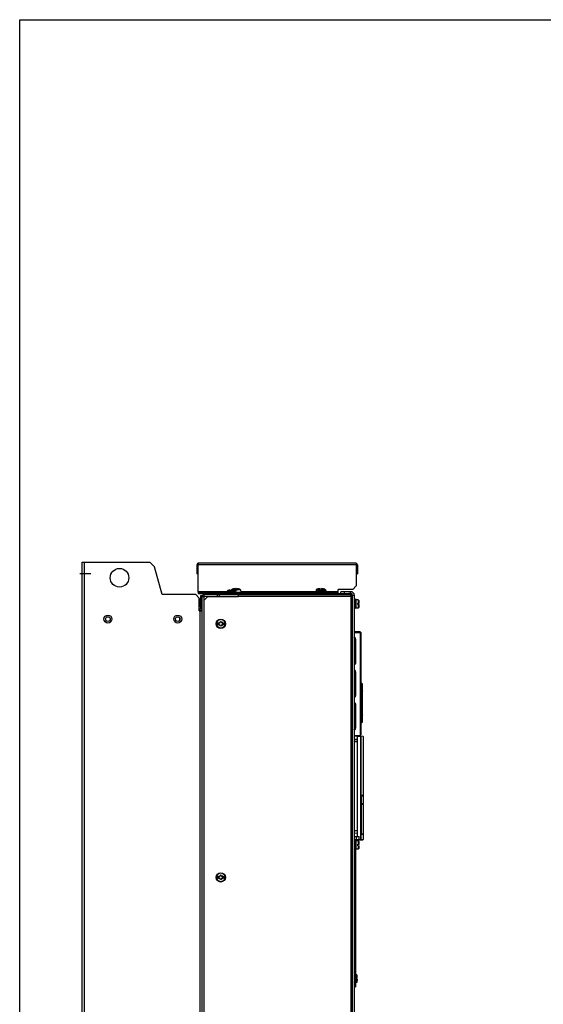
# Model space of a CAD drawing. Header units: millimetres. Extents: x 0 to 1800, y 0 to 1500.
# Tile 9 of 24: x 0 to 450, y 654 to 1500. Entities that reach past the tile are written whole.
import ezdxf

# ---------------------------------------------------------------- set-up
doc = ezdxf.new("R2010")
doc.units = ezdxf.units.MM
doc.header["$LTSCALE"] = 99
doc.linetypes.add('CENTER', pattern=[0.6, 0.375, -0.075, 0.075, -0.075])
doc.layers.get('0').update_dxf_attribs({"linetype": 'CONTINUOUS'})
for name, color, linetype in [('002_AXIS', 7, 'CONTINUOUS'), ('00_COMPONENTS', 7, 'CONTINUOUS'), ('03_AXES', 7, 'CONTINUOUS')]:
    doc.layers.add(name, color=color, linetype=linetype)

msp = doc.modelspace()

# ---------------------------------------------------------------- linework, layer by layer
at = {"color": 7, "linetype": 'CONTINUOUS'}
for p, q in [((0, 0), (0, 1500)), ((0, 1500), (1800, 1500)), ((153.31, 1031.57), (152.31, 1031.57)), ((289.21, 1031.57), (290.21, 1031.57)), ((153.31, 1023.87), (152.31, 1023.87)), ((289.21, 1023.87), (290.21, 1023.87)), ((153.31, 1007.87), (153.31, 1006.87)), ((156.31, 1007.87), (156.31, 1006.87)), ((179.81, 1009.65), (179.89, 1009.67)), ((179.82, 1009.65), (179.81, 1009.65)), ((179.81, 1009.65), (179.81, 1009.65)), ((179.89, 1009.67), (179.82, 1009.65)), ((180.03, 1009.71), (179.89, 1009.67)), ((180.11, 1009.73), (180.03, 1009.71)), ((180.8, 1009.81), (180.8, 1009.65)), ((181.21, 1008.87), (181.21, 1009.73)), ((182.41, 1008.87), (181.21, 1008.87)), ((181.99, 1010.09), (185.36, 1010.09)), ((182.41, 1009.73), (182.41, 1008.87)), ((182.83, 1009.81), (182.83, 1009.65)), ((183.81, 1009.65), (183.51, 1009.73)), ((183.66, 1010.78), (183.66, 1010.79)), ((183.81, 1009.65), (183.81, 1009.65)), ((183.81, 1009.65), (183.81, 1009.65)), ((183.81, 1009.65), (183.81, 1009.65)), ((185.36, 1009.52), (185.36, 1011.08)), ((186.46, 1009.52), (185.36, 1009.52)), ((186.46, 1011.08), (186.46, 1009.52)), ((189.84, 1010.09), (186.46, 1010.09)), ((188.16, 1010.79), (188.16, 1010.78)), ((254.89, 1010.09), (258.26, 1010.09)), ((256.56, 1010.78), (256.56, 1010.79)), ((257.81, 1009.65), (257.89, 1009.67)), ((257.82, 1009.65), (257.81, 1009.65)), ((257.81, 1009.65), (257.81, 1009.65)), ((257.89, 1009.67), (257.82, 1009.65)), ((258.03, 1009.71), (257.89, 1009.67)), ((258.11, 1009.73), (258.03, 1009.71)), ((258.26, 1009.77), (258.26, 1011.08)), ((258.8, 1009.81), (258.8, 1009.65)), ((259.21, 1008.87), (259.21, 1009.73)), ((259.36, 1009.52), (259.21, 1009.52)), ((260.41, 1008.87), (259.21, 1008.87)), ((259.36, 1011.08), (259.36, 1009.52)), ((262.74, 1010.09), (259.36, 1010.09)), ((260.41, 1009.73), (260.41, 1008.87)), ((260.83, 1009.81), (260.83, 1009.65)), ((261.06, 1010.79), (261.06, 1010.78)), ((261.81, 1009.65), (261.51, 1009.73)), ((261.81, 1009.65), (261.81, 1009.65)), ((261.81, 1009.65), (261.81, 1009.65)), ((261.81, 1009.65), (261.81, 1009.65)), ((270.81, 1006.87), (270.81, 1007.87)), ((273.81, 1006.87), (273.81, 1007.87)), ((276.11, 1006.87), (276.11, 1008.37)), ((279.11, 1006.87), (279.11, 1008.37)), ((153.31, 1006.87), (284.61, 1006.87)), ((176.81, 1005.87), (176.81, 1006.87)), ((179.81, 1005.87), (179.81, 1006.87)), ((280.01, 1006.87), (280.01, 1005.87)), ((283.01, 1006.87), (283.01, 1005.87)), ((286.11, 510.87), (286.11, 1005.37)), ((288.21, 1001.87), (287.61, 1001.87)), ((288.21, 993.87), (288.21, 1001.87)), ((289.21, 1001.62), (288.21, 1001.62)), ((289.21, 994.12), (289.21, 1001.62)), ((291.58, 1000.37), (291.6, 1000.37)), ((288.21, 993.87), (287.61, 993.87)), ((289.21, 994.12), (288.21, 994.12)), ((290.71, 997.27), (290.71, 998.47)), ((290.71, 998.47), (291.88, 998.47)), ((290.71, 997.27), (291.88, 997.27)), ((291.6, 995.37), (291.58, 995.37)), ((285.81, 961.17), (286.11, 961.17)), ((285.81, 908.17), (286.11, 908.17)), ((288.21, 794.67), (287.61, 794.67)), ((288.21, 786.67), (288.21, 794.67)), ((289.21, 794.42), (288.21, 794.42)), ((289.21, 786.92), (289.21, 794.42)), ((290.71, 791.27), (291.88, 791.27)), ((290.71, 790.07), (290.71, 791.27)), ((290.71, 790.07), (291.88, 790.07)), ((291.58, 793.17), (291.6, 793.17)), ((291.6, 788.17), (291.58, 788.17)), ((288.21, 786.67), (287.61, 786.67)), ((289.21, 786.92), (288.21, 786.92)), ((286.11, 772.77), (285.81, 772.77)), ((286.11, 769.77), (285.81, 769.77)), ((286.11, 763.77), (285.81, 763.77)), ((286.11, 760.77), (285.81, 760.77)), ((288.61, 757.47), (287.61, 757.47)), ((289.81, 678.97), (289.81, 676.27)), ((287.61, 668.77), (288.61, 668.77)), ((289.11, 676.27), (290.11, 676.27)), ((289.11, 676.27), (289.11, 675.27)), ((290.11, 675.27), (289.11, 675.27)), ((289.81, 672.57), (289.81, 675.27))]:
    msp.add_line(p, q, dxfattribs=at)
at = {"color": 3, "linetype": 'CONTINUOUS'}
for p, q in [((288.91, 1032.87), (153.61, 1032.87)), ((152.31, 1031.57), (152.31, 1023.87)), ((153.31, 1007.87), (153.31, 1031.57)), ((289.21, 1031.57), (289.21, 1013.37)), ((290.21, 1031.57), (290.21, 1023.87)), ((153.31, 1007.87), (273.81, 1007.87)), ((273.81, 1007.87), (273.81, 1010.37)), ((286.21, 1010.37), (273.81, 1010.37)), ((284.61, 1008.37), (276.11, 1008.37)), ((289.21, 1013.37), (286.21, 1010.37)), ((187.81, 1005.87), (177.01, 1005.87)), ((287.61, 510.87), (287.61, 1005.37)), ((288.61, 786.92), (288.61, 668.77)), ((285.81, 774.77), (286.11, 774.77)), ((288.61, 760.77), (287.61, 760.77)), ((286.11, 680.42), (285.81, 680.42)), ((285.81, 671.12), (286.11, 671.12))]:
    msp.add_line(p, q, dxfattribs=at)
at = {"color": 9, "linetype": 'CONTINUOUS'}
for p, q in [((289.21, 1031.57), (153.31, 1031.57)), ((177.81, 1008.17), (153.31, 1008.17)), ((177.81, 1008.08), (185.81, 1008.08)), ((178.27, 1008.91), (181.21, 1008.91)), ((180.7, 1009.67), (180.7, 1009.73)), ((185.36, 1008.91), (182.41, 1008.91)), ((182.92, 1009.67), (182.92, 1009.73)), ((254.81, 1008.17), (189.91, 1008.17)), ((255.81, 1008.08), (263.81, 1008.08)), ((256.27, 1008.91), (259.21, 1008.91)), ((258.7, 1009.67), (258.7, 1009.73)), ((263.36, 1008.91), (260.41, 1008.91)), ((260.92, 1009.67), (260.92, 1009.73)), ((273.81, 1008.17), (263.81, 1008.17)), ((284.61, 1006.87), (284.61, 1008.37)), ((286.11, 1005.37), (287.61, 1005.37)), ((290.78, 1001.37), (290.78, 998.47)), ((291.45, 1000.88), (291.45, 998.47)), ((290.78, 997.27), (290.78, 994.37)), ((291.45, 997.27), (291.45, 994.86)), ((290.78, 794.17), (290.78, 791.27)), ((290.78, 790.07), (290.78, 787.17)), ((291.45, 793.68), (291.45, 791.27)), ((291.45, 790.07), (291.45, 787.66)), ((288.61, 755.47), (287.61, 755.47)), ((286.11, 679.42), (285.81, 679.42)), ((285.81, 672.12), (286.11, 672.12)), ((287.61, 670.77), (288.61, 670.77))]:
    msp.add_line(p, q, dxfattribs=at)
at = {"color": 3, "linetype": 'CONTINUOUS'}
for centre, radius, start, end in [((153.61, 1031.57), 1.3, 90, 180), ((288.91, 1031.57), 1.3, 0, 90), ((159.17, 1031.55), 5.85, 176.42658, 179.85957), ((283.36, 1031.55), 5.85, 0.14043, 3.57342), ((284.61, 1005.37), 3, 0, 90)]:
    msp.add_arc(centre, radius, start, end, dxfattribs=at)
at = {"color": 7, "linetype": 'CONTINUOUS'}
for centre, radius, start, end in [((178.81, 1008.08), 1, 123.05573, 180), ((185.91, 1003.12), 7.99, 93.94846, 106.36145), ((184.81, 1008.08), 1, 0, 56.94427), ((185.91, 1003.12), 7.99, 73.63855, 86.05154), ((256.81, 1008.08), 1, 123.05573, 180), ((258.81, 1003.12), 7.99, 93.94846, 106.36145), ((258.81, 1003.12), 7.99, 73.63855, 86.05154), ((262.81, 1008.08), 1, 0, 56.94427), ((283.01, 1004.57), 2.3, 6.76792, 90), ((284.61, 1005.37), 1.5, 0, 90), ((290.78, 1000.67), 0.7, 17.5222, 90), ((281.91, 997.87), 9.99, 3.44404, 14.49567), ((290.78, 995.07), 0.7, 270, 342.4778), ((281.91, 997.87), 9.99, 345.50433, 356.55596), ((290.78, 793.47), 0.7, 17.5222, 90), ((290.78, 787.87), 0.7, 270, 342.4778), ((281.91, 790.67), 9.99, 3.44404, 14.49567), ((281.91, 790.67), 9.99, 345.50433, 356.55596)]:
    msp.add_arc(centre, radius, start, end, dxfattribs=at)
at = {"color": 3, "linetype": 'CONTINUOUS'}
for points in [[(153.61, 1032.87), (153.57, 1032.87), (153.49, 1032.77), (153.38, 1032.46), (153.34, 1032.15), (153.32, 1031.92)], [(288.91, 1032.87), (288.95, 1032.87), (289.04, 1032.77), (289.15, 1032.46), (289.19, 1032.15), (289.2, 1031.92)]]:
    msp.add_open_spline(points, degree=3, knots=[0, 0, 0, 0, 0.113156, 0.319806, 1, 1, 1, 1], dxfattribs=at)
at = {"color": 7, "linetype": 'CONTINUOUS'}
for points, knots in [([(180.38, 1009.8), (180.36, 1009.79), (180.27, 1009.77), (180.18, 1009.75), (180.11, 1009.73)], [0, 0, 0, 0, 0.241391, 1, 1, 1, 1]), ([(180.56, 1009.83), (180.55, 1009.83), (180.49, 1009.82), (180.43, 1009.81), (180.38, 1009.8)], [0, 0, 0, 0, 0.23013, 1, 1, 1, 1]), ([(180.7, 1009.84), (180.69, 1009.84), (180.65, 1009.84), (180.6, 1009.83), (180.56, 1009.83)], [0, 0, 0, 0, 0.212545, 1, 1, 1, 1]), ([(180.66, 1009.69), (180.66, 1009.7), (180.68, 1009.72), (180.69, 1009.73), (180.7, 1009.73)], [0, 0, 0, 0, 0.378468, 1, 1, 1, 1]), ([(180.79, 1009.65), (180.78, 1009.65), (180.74, 1009.65), (180.7, 1009.66), (180.66, 1009.68), (180.66, 1009.69)], [0, 0, 0, 0, 0.388945, 0.687178, 1, 1, 1, 1]), ([(180.73, 1009.84), (180.73, 1009.84), (180.72, 1009.84), (180.71, 1009.84), (180.7, 1009.84)], [0, 0, 0, 0, 0.234218, 1, 1, 1, 1]), ([(180.7, 1009.73), (180.73, 1009.75), (180.76, 1009.76), (180.79, 1009.79), (180.8, 1009.81), (180.8, 1009.81)], [0, 0, 0, 0, 0.658389, 0.865096, 1, 1, 1, 1]), ([(180.78, 1009.83), (180.78, 1009.83), (180.76, 1009.84), (180.74, 1009.84), (180.73, 1009.84)], [0, 0, 0, 0, 0.193646, 1, 1, 1, 1]), ([(180.8, 1009.81), (180.8, 1009.81), (180.79, 1009.82), (180.78, 1009.83), (180.78, 1009.83)], [0, 0, 0, 0, 0.436485, 1, 1, 1, 1]), ([(181.21, 1009.73), (181.19, 1009.72), (181.12, 1009.69), (181.02, 1009.67), (180.91, 1009.65), (180.83, 1009.65), (180.79, 1009.65)], [0, 0, 0, 0, 0.203508, 0.462609, 0.74241, 1, 1, 1, 1]), ([(182.83, 1009.65), (182.8, 1009.65), (182.72, 1009.65), (182.61, 1009.67), (182.5, 1009.69), (182.44, 1009.72), (182.41, 1009.73)], [0, 0, 0, 0, 0.25759, 0.537391, 0.796492, 1, 1, 1, 1]), ([(182.85, 1009.83), (182.84, 1009.83), (182.84, 1009.82), (182.83, 1009.81), (182.83, 1009.81)], [0, 0, 0, 0, 0.563531, 1, 1, 1, 1]), ([(182.83, 1009.81), (182.83, 1009.81), (182.84, 1009.79), (182.87, 1009.76), (182.9, 1009.75), (182.92, 1009.73)], [0, 0, 0, 0, 0.134855, 0.341532, 1, 1, 1, 1]), ([(182.96, 1009.69), (182.96, 1009.68), (182.93, 1009.66), (182.89, 1009.65), (182.85, 1009.65), (182.83, 1009.65)], [0, 0, 0, 0, 0.312822, 0.611055, 1, 1, 1, 1]), ([(182.9, 1009.84), (182.89, 1009.84), (182.88, 1009.84), (182.86, 1009.83), (182.85, 1009.83)], [0, 0, 0, 0, 0.308398, 1, 1, 1, 1]), ([(182.93, 1009.84), (182.92, 1009.84), (182.91, 1009.84), (182.9, 1009.84), (182.9, 1009.84)], [0, 0, 0, 0, 0.265752, 1, 1, 1, 1]), ([(182.92, 1009.73), (182.93, 1009.73), (182.95, 1009.72), (182.96, 1009.7), (182.96, 1009.69)], [0, 0, 0, 0, 0.621532, 1, 1, 1, 1]), ([(183.06, 1009.83), (183.05, 1009.83), (183, 1009.84), (182.96, 1009.84), (182.93, 1009.84)], [0, 0, 0, 0, 0.28599, 1, 1, 1, 1]), ([(183.25, 1009.8), (183.23, 1009.8), (183.17, 1009.81), (183.11, 1009.82), (183.06, 1009.83)], [0, 0, 0, 0, 0.268139, 1, 1, 1, 1]), ([(183.51, 1009.73), (183.49, 1009.74), (183.4, 1009.76), (183.31, 1009.78), (183.25, 1009.8)], [0, 0, 0, 0, 0.255951, 1, 1, 1, 1]), ([(258.38, 1009.8), (258.36, 1009.79), (258.27, 1009.77), (258.18, 1009.75), (258.11, 1009.73)], [0, 0, 0, 0, 0.241391, 1, 1, 1, 1]), ([(258.56, 1009.83), (258.55, 1009.83), (258.49, 1009.82), (258.43, 1009.81), (258.38, 1009.8)], [0, 0, 0, 0, 0.23013, 1, 1, 1, 1]), ([(258.7, 1009.84), (258.69, 1009.84), (258.65, 1009.84), (258.6, 1009.83), (258.56, 1009.83)], [0, 0, 0, 0, 0.212545, 1, 1, 1, 1]), ([(258.66, 1009.69), (258.66, 1009.7), (258.68, 1009.72), (258.69, 1009.73), (258.7, 1009.73)], [0, 0, 0, 0, 0.378468, 1, 1, 1, 1]), ([(258.79, 1009.65), (258.78, 1009.65), (258.74, 1009.65), (258.7, 1009.66), (258.66, 1009.68), (258.66, 1009.69)], [0, 0, 0, 0, 0.388945, 0.687178, 1, 1, 1, 1]), ([(258.73, 1009.84), (258.73, 1009.84), (258.72, 1009.84), (258.71, 1009.84), (258.7, 1009.84)], [0, 0, 0, 0, 0.234218, 1, 1, 1, 1]), ([(258.7, 1009.73), (258.73, 1009.75), (258.76, 1009.76), (258.79, 1009.79), (258.8, 1009.81), (258.8, 1009.81)], [0, 0, 0, 0, 0.658389, 0.865096, 1, 1, 1, 1]), ([(258.78, 1009.83), (258.78, 1009.83), (258.76, 1009.84), (258.74, 1009.84), (258.73, 1009.84)], [0, 0, 0, 0, 0.193646, 1, 1, 1, 1]), ([(258.8, 1009.81), (258.8, 1009.81), (258.79, 1009.82), (258.78, 1009.83), (258.78, 1009.83)], [0, 0, 0, 0, 0.436485, 1, 1, 1, 1]), ([(259.21, 1009.73), (259.19, 1009.72), (259.12, 1009.69), (259.02, 1009.67), (258.91, 1009.65), (258.83, 1009.65), (258.79, 1009.65)], [0, 0, 0, 0, 0.203508, 0.462609, 0.74241, 1, 1, 1, 1]), ([(260.83, 1009.65), (260.8, 1009.65), (260.72, 1009.65), (260.61, 1009.67), (260.5, 1009.69), (260.44, 1009.72), (260.41, 1009.73)], [0, 0, 0, 0, 0.25759, 0.537391, 0.796492, 1, 1, 1, 1]), ([(260.85, 1009.83), (260.84, 1009.83), (260.84, 1009.82), (260.83, 1009.81), (260.83, 1009.81)], [0, 0, 0, 0, 0.563531, 1, 1, 1, 1]), ([(260.83, 1009.81), (260.83, 1009.81), (260.84, 1009.79), (260.87, 1009.76), (260.9, 1009.75), (260.92, 1009.73)], [0, 0, 0, 0, 0.134855, 0.341532, 1, 1, 1, 1]), ([(260.96, 1009.69), (260.96, 1009.68), (260.93, 1009.66), (260.89, 1009.65), (260.85, 1009.65), (260.83, 1009.65)], [0, 0, 0, 0, 0.312822, 0.611055, 1, 1, 1, 1]), ([(260.9, 1009.84), (260.89, 1009.84), (260.88, 1009.84), (260.86, 1009.83), (260.85, 1009.83)], [0, 0, 0, 0, 0.308398, 1, 1, 1, 1]), ([(260.93, 1009.84), (260.92, 1009.84), (260.91, 1009.84), (260.9, 1009.84), (260.9, 1009.84)], [0, 0, 0, 0, 0.265752, 1, 1, 1, 1]), ([(260.92, 1009.73), (260.93, 1009.73), (260.95, 1009.72), (260.96, 1009.7), (260.96, 1009.69)], [0, 0, 0, 0, 0.621532, 1, 1, 1, 1]), ([(261.06, 1009.83), (261.05, 1009.83), (261, 1009.84), (260.96, 1009.84), (260.93, 1009.84)], [0, 0, 0, 0, 0.28599, 1, 1, 1, 1]), ([(261.25, 1009.8), (261.23, 1009.8), (261.17, 1009.81), (261.11, 1009.82), (261.06, 1009.83)], [0, 0, 0, 0, 0.268139, 1, 1, 1, 1]), ([(261.51, 1009.73), (261.49, 1009.74), (261.4, 1009.76), (261.31, 1009.78), (261.25, 1009.8)], [0, 0, 0, 0, 0.255951, 1, 1, 1, 1])]:
    msp.add_open_spline(points, degree=3, knots=knots, dxfattribs=at)
at = {"layer": '002_AXIS', "color": 7, "linetype": 'CENTER'}
msp.add_line((61.03, 1023.87), (51.81, 1023.87), dxfattribs=at)
at = {"layer": '002_AXIS', "color": 7, "linetype": 'CONTINUOUS'}
for p, q in [((177.81, 1008.08), (177.81, 1007.87)), ((185.81, 1008.08), (185.81, 1007.87)), ((255.81, 1008.08), (255.81, 1007.87)), ((263.81, 1008.08), (263.81, 1007.87)), ((290.78, 1001.37), (289.21, 1001.37)), ((291.59, 1000.37), (291.45, 1000.88)), ((290.78, 994.37), (289.21, 994.37)), ((291.59, 995.36), (291.45, 994.86)), ((290.78, 794.17), (289.21, 794.17)), ((290.78, 787.17), (289.21, 787.17)), ((291.59, 793.17), (291.45, 793.68)), ((291.59, 788.16), (291.45, 787.66)), ((289.81, 678.97), (288.61, 678.97)), ((290.11, 676.27), (289.81, 678.97)), ((289.81, 672.57), (288.61, 672.57)), ((290.11, 675.26), (289.81, 672.57))]:
    msp.add_line(p, q, dxfattribs=at)
for centre, start, end in [((181.81, 1003.47), 107.92015, 123.05573), ((181.81, 1003.47), 56.94427, 72.07985), ((259.81, 1003.47), 107.92015, 123.05573), ((259.81, 1003.47), 56.94427, 72.07985)]:
    msp.add_arc(centre, 6.5, start, end, dxfattribs=at)
at = {"layer": '00_COMPONENTS', "color": 3, "linetype": 'CONTINUOUS'}
for p, q in [((53.81, 483.87), (53.81, 1033.87)), ((53.81, 1033.87), (111.81, 1033.87)), ((111.81, 1033.87), (115.91, 1029.77)), ((122.32, 1005.87), (115.91, 1029.77)), ((151.31, 1005.87), (122.32, 1005.87)), ((151.31, 1005.87), (154.31, 1002.87)), ((154.31, 991.87), (154.31, 1002.87)), ((156.81, 512.67), (156.81, 1004.87)), ((161.31, 1003.87), (158.31, 1000.87)), ((158.31, 1000.87), (158.31, 515.87)), ((177.01, 1005.87), (158.61, 1005.87)), ((187.81, 1004.37), (158.61, 1004.37)), ((187.81, 1003.87), (161.31, 1003.87)), ((171.81, 1004.32), (171.81, 1005.87)), ((187.81, 1005.87), (187.81, 1003.87)), ((187.81, 1005.87), (284.81, 1005.87)), ((285.81, 1004.87), (285.81, 511.87)), ((154.31, 991.87), (156.81, 991.87))]:
    msp.add_line(p, q, dxfattribs=at)
at = {"layer": '00_COMPONENTS', "color": 9, "linetype": 'CONTINUOUS'}
for p, q in [((55.61, 483.87), (55.61, 1033.87)), ((154.81, 995.57), (154.81, 1002.17)), ((158.61, 1001.17), (158.61, 1005.87)), ((187.81, 1004.57), (284.51, 1004.57)), ((284.51, 1004.57), (284.51, 512.17)), ((155.01, 536.57), (155.01, 993.37)), ((156.81, 993.67), (155.31, 993.67)), ((286.11, 973.37), (285.81, 973.37)), ((287.61, 973.37), (293.11, 973.37)), ((292.61, 973.87), (292.61, 885)), ((288.29, 967.34), (288.14, 967.2)), ((288.29, 947.39), (288.29, 967.34)), ((288.29, 967.34), (288.79, 967.34)), ((288.79, 947.39), (288.79, 967.34)), ((288.29, 947.39), (288.14, 947.53)), ((288.29, 939.34), (288.14, 939.2)), ((288.29, 947.39), (288.79, 947.39)), ((288.29, 919.39), (288.29, 939.34)), ((288.29, 939.34), (288.79, 939.34)), ((288.79, 919.39), (288.79, 939.34)), ((294.59, 923.01), (294.59, 926.62)), ((294.59, 926.62), (294.68, 926.62)), ((288.29, 919.39), (288.14, 919.53)), ((288.29, 919.39), (288.79, 919.39)), ((294.59, 918.82), (294.59, 922.17)), ((288.29, 911.34), (288.16, 911.21)), ((288.29, 891.39), (288.29, 911.34)), ((288.29, 911.34), (288.79, 911.34)), ((288.79, 891.39), (288.79, 911.34)), ((294.52, 913), (294.68, 913)), ((294.68, 912.24), (294.52, 912.23)), ((294.59, 903.06), (294.59, 906.41)), ((294.59, 898.62), (294.59, 902.22)), ((294.59, 898.62), (294.68, 898.62)), ((288.29, 891.39), (288.14, 891.53)), ((288.29, 891.39), (288.79, 891.39)), ((290.11, 884.27), (292.86, 884.12)), ((292.86, 884.12), (292.86, 795.31)), ((293.14, 884.12), (292.86, 884.12)), ((293.14, 884.12), (293.14, 795.31)), ((295.11, 884.02), (293.14, 884.12)), ((288.01, 879.33), (287.58, 879.33)), ((290.11, 879.37), (288.01, 879.33)), ((287.58, 803.11), (288.01, 803.1)), ((288.01, 803.1), (290.11, 803.07)), ((289.44, 795.1), (289.41, 797.87)), ((286.11, 795.43), (285.81, 795.41)), ((292.86, 795.31), (291.71, 795.25)), ((293.14, 795.31), (292.86, 795.31)), ((293.14, 795.31), (295.11, 795.41))]:
    msp.add_line(p, q, dxfattribs=at)
at = {"layer": '00_COMPONENTS', "color": 7, "linetype": 'CONTINUOUS'}
for p, q in [((154.31, 1002.17), (154.81, 1002.17)), ((155.31, 1004.87), (155.31, 993.67)), ((156.81, 1004.87), (155.31, 1004.87)), ((156.81, 1001.87), (155.31, 1001.87)), ((169.81, 1005.87), (169.81, 1004.37)), ((284.81, 1004.87), (284.81, 1005.87)), ((284.81, 1004.87), (285.81, 1004.87)), ((286.11, 1001.68), (285.81, 1001.44)), ((286.11, 999.77), (285.81, 999.66)), ((154.31, 995.57), (154.81, 995.57)), ((155.01, 993.37), (154.31, 993.37)), ((286.11, 995.96), (285.81, 996.08)), ((286.11, 994.06), (285.81, 994.29)), ((137.21, 986.29), (137.21, 983.53)), ((169.25, 981.47), (171.18, 981.47)), ((171.18, 980.27), (169.25, 980.27)), ((171.19, 981.46), (171.18, 981.47)), ((171.18, 980.27), (171.19, 980.28)), ((174.45, 981.47), (174.44, 981.46)), ((174.44, 980.28), (174.45, 980.27)), ((174.45, 981.47), (176.38, 981.47)), ((176.38, 980.27), (174.45, 980.27)), ((286.11, 973.87), (285.81, 973.87)), ((287.61, 974.17), (289.61, 974.17)), ((292.61, 973.87), (287.61, 973.87)), ((293.11, 973.37), (293.11, 885.5)), ((288.14, 967.07), (287.61, 967.07)), ((288.14, 966.07), (287.61, 966.07)), ((288.14, 947.53), (288.14, 967.2)), ((287.61, 963.39), (288.14, 963.4)), ((288.14, 961.25), (287.61, 961.24)), ((288.14, 959.99), (287.61, 959.99)), ((287.61, 957.85), (288.14, 957.84)), ((288.14, 956.7), (287.61, 956.69)), ((287.61, 954.87), (288.14, 954.87)), ((288.14, 936.86), (287.61, 936.86)), ((288.14, 932.1), (287.61, 932.09)), ((288.14, 926.6), (288.14, 939.2)), ((287.61, 926.59), (288.16, 926.6)), ((287.61, 925.44), (288.16, 925.44)), ((288.14, 919.53), (288.14, 925.44)), ((288.16, 925.44), (288.16, 926.6)), ((294.51, 928.93), (293.11, 929.94)), ((294.51, 896.3), (294.51, 928.93)), ((294.68, 918.89), (294.68, 926.62)), ((294.51, 918.58), (294.59, 918.67)), ((294.59, 918.67), (294.62, 918.7)), ((285.81, 907.86), (286.11, 907.86)), ((286.11, 905.71), (285.81, 905.71)), ((287.61, 911.79), (288.04, 911.8)), ((287.61, 910.64), (288.16, 910.64)), ((287.61, 907.89), (288.14, 907.9)), ((288.14, 905.75), (287.61, 905.74)), ((288.16, 911.21), (288.04, 911.8)), ((288.14, 891.53), (288.14, 910.64)), ((288.16, 910.64), (288.16, 911.21)), ((294.59, 913.1), (294.51, 913.1)), ((294.59, 912.14), (294.51, 912.13)), ((294.59, 906.57), (294.51, 906.65)), ((294.62, 906.53), (294.59, 906.57)), ((294.67, 906.44), (294.62, 906.54)), ((294.67, 906.44), (294.67, 906.44)), ((294.68, 912.24), (294.68, 913)), ((294.68, 898.62), (294.68, 906.34)), ((286.11, 904.52), (285.81, 904.53)), ((285.81, 902.38), (286.11, 902.37)), ((286.11, 899.95), (285.81, 899.96)), ((285.81, 898.93), (286.11, 898.69)), ((285.81, 898.86), (286.11, 898.62)), ((288.14, 904.49), (287.61, 904.49)), ((287.61, 902.35), (288.14, 902.34)), ((287.61, 897.36), (288.14, 897.35)), ((286.11, 894.83), (285.81, 894.82)), ((288.14, 894.81), (287.61, 894.8)), ((294.51, 896.3), (293.11, 895.29)), ((287.61, 884.74), (292.64, 885)), ((287.61, 884.52), (290.11, 884.57)), ((287.61, 881.74), (290.11, 881.57)), ((288.71, 884.79), (288.72, 884.54)), ((290.11, 884.57), (294.83, 884.32)), ((290.11, 884.27), (290.11, 797.87)), ((291.51, 884.94), (291.51, 884.49)), ((295.11, 884.02), (295.11, 833.12)), ((290.11, 879.57), (287.61, 879.52)), ((293.4, 831.87), (293.4, 826.11)), ((293.41, 826.17), (293.41, 831.87)), ((293.43, 832.92), (295.11, 832.92)), ((295.09, 833.12), (293.47, 833.12)), ((294.91, 833.12), (294.91, 832.92)), ((295.11, 833.12), (295.09, 833.12)), ((295.11, 832.92), (295.11, 826.17)), ((293.4, 826.11), (293.67, 826.11)), ((293.4, 825.62), (293.67, 825.62)), ((293.4, 825.62), (293.4, 800.86)), ((295.11, 826.17), (293.41, 826.17)), ((295.11, 825.62), (293.41, 825.62)), ((293.41, 825.62), (293.41, 801.37)), ((293.67, 825.62), (293.67, 826.11)), ((294.91, 826.17), (294.91, 825.62)), ((295.11, 825.62), (295.11, 799.87)), ((290.11, 802.87), (287.61, 802.91)), ((290.11, 800.87), (287.61, 800.69)), ((287.61, 797.87), (291.67, 797.87)), ((291.51, 797.87), (291.47, 795.21)), ((291.72, 794.95), (291.67, 797.87)), ((295.11, 799.87), (293.42, 799.87)), ((295.09, 799.61), (293.47, 799.61)), ((294.91, 799.87), (294.91, 799.62)), ((295.11, 799.61), (295.09, 799.61)), ((295.11, 799.61), (295.11, 795.41)), ((286.11, 794.93), (285.81, 794.91)), ((286.11, 794.48), (285.81, 794.24)), ((286.11, 792.57), (285.81, 792.46)), ((286.11, 788.76), (285.81, 788.88)), ((286.11, 786.86), (285.81, 787.09)), ((291.47, 795.21), (287.61, 795.01)), ((290.11, 794.87), (287.61, 795)), ((290.11, 794.87), (294.83, 795.11)), ((290.21, 795.14), (290.22, 794.87)), ((169.25, 763.47), (171.18, 763.47)), ((171.18, 762.27), (169.25, 762.27)), ((171.19, 763.46), (171.18, 763.47)), ((171.18, 762.27), (171.19, 762.28)), ((174.45, 763.47), (174.44, 763.46)), ((174.44, 762.28), (174.45, 762.27)), ((174.45, 763.47), (176.38, 763.47)), ((176.38, 762.27), (174.45, 762.27))]:
    msp.add_line(p, q, dxfattribs=at)
for points in [[(294.68, 922.78), (294.6, 923), (294.51, 923.06)], [(294.59, 918.67), (294.62, 918.7), (294.65, 918.76)], [(294.62, 918.7), (294.67, 918.79), (294.68, 918.89)], [(294.68, 906.34), (294.67, 906.44), (294.62, 906.53)], [(294.51, 902.17), (294.6, 902.24), (294.68, 902.45)]]:
    msp.add_lwpolyline(points, dxfattribs=at)
at = {"layer": '00_COMPONENTS', "color": 3, "linetype": 'CONTINUOUS'}
for centre, radius in [((85.81, 1020.37), 8), ((75.81, 984.87), 3.4), ((135.81, 984.87), 3.4)]:
    msp.add_circle(centre, radius, dxfattribs=at)
at = {"layer": '00_COMPONENTS', "color": 7, "linetype": 'CONTINUOUS'}
for centre, radius in [((75.81, 984.87), 2), ((135.81, 984.87), 2), ((172.81, 980.87), 4), ((172.81, 762.87), 4)]:
    msp.add_circle(centre, radius, dxfattribs=at)
for centre, radius, start, end in [((154.81, 1002.67), 0.5, 270, 330), ((154.81, 995.07), 0.5, 0, 90), ((155.01, 993.67), 0.3, 270, 360), ((171.34, 981.72), 0.3, 60, 236.44269), ((171.83, 982.57), 0.681, 240, 360), ((172.81, 982.57), 0.3, 0, 180), ((173.8, 982.57), 0.681, 180, 300), ((174.29, 981.72), 0.3, 303.55731, 120), ((172.81, 980.87), 3.61, 170.44028, 189.55972), ((171.34, 980.02), 0.3, 123.55731, 300), ((170.85, 980.87), 0.681, 300, 60), ((171.83, 979.17), 0.681, 0, 120), ((172.81, 979.17), 0.3, 180, 360), ((173.8, 979.17), 0.681, 60, 180), ((174.78, 980.87), 0.681, 120, 240), ((174.29, 980.02), 0.3, 240, 56.44269), ((172.81, 980.87), 3.61, 350.44028, 9.55972), ((289.61, 973.87), 0.3, 0, 90), ((292.61, 973.37), 0.5, 0, 90), ((288.32, 960.57), 5.3, 92.7546, 100.84969), ((288.32, 960.57), 5, 92.91904, 101.49324), ((285.31, 964.16), 2, 285.01677, 293.95989), ((294.18, 926.62), 0.5, 0, 47.54394), ((294.58, 913), 0.1, 0, 89), ((294.58, 912.24), 0.1, 271, 360), ((294.18, 898.62), 0.5, 312.45606, 360), ((288.21, 880.06), 4.64, 67.74366, 75.43072), ((292.61, 885.5), 0.5, 273, 360), ((292.84, 884.12), 0.3, 359.97067, 62.40616), ((294.81, 884.02), 0.3, 0, 87), ((296.88, 832.62), 3.47, 174.44808, 175.39855), ((318.85, 801.36), 25.44, 179.99548, 181.16201), ((313.06, 801.25), 19.65, 181.18076, 181.86321), ((292.84, 795.31), 0.3, 273.04987, 0.06296), ((294.81, 795.41), 0.3, 273, 360), ((172.81, 762.87), 3.61, 170.44028, 189.55972), ((171.34, 763.72), 0.3, 60, 236.44269), ((171.34, 762.02), 0.3, 123.55731, 300), ((170.85, 762.87), 0.681, 300, 60), ((171.83, 764.57), 0.681, 240, 360), ((171.83, 761.17), 0.681, 0, 120), ((172.81, 764.57), 0.3, 0, 180), ((173.8, 764.57), 0.681, 180, 300), ((173.8, 761.17), 0.681, 60, 180), ((174.78, 762.87), 0.681, 120, 240), ((174.29, 763.72), 0.3, 303.55731, 120), ((174.29, 762.02), 0.3, 240, 56.44269), ((172.81, 762.87), 3.61, 350.44028, 9.55972), ((172.81, 761.17), 0.3, 180, 360)]:
    msp.add_arc(centre, radius, start, end, dxfattribs=at)
at = {"layer": '00_COMPONENTS', "color": 3, "linetype": 'CONTINUOUS'}
for centre, start, end in [((158.61, 1004.07), 90, 180), ((155.01, 993.67), 270, 360)]:
    msp.add_arc(centre, 1.8, start, end, dxfattribs=at)
at = {"layer": '00_COMPONENTS', "color": 9, "linetype": 'CONTINUOUS'}
for centre, radius, start, end in [((172.81, 980.87), 3.55, 9.7431, 170.2569), ((172.81, 980.87), 3.55, 189.7431, 350.2569), ((286.84, 967.34), 2, 111.83488, 120.8103), ((286.79, 967.35), 1.5, 359.90337, 56.29779), ((286.79, 967.34), 2, 359.96771, 64.64266), ((286.79, 939.35), 1.5, 359.90337, 56.29779), ((286.79, 947.39), 2, 294.95501, 0.03077), ((286.79, 947.39), 1.5, 304.34382, 0.09487), ((286.79, 939.34), 2, 359.96771, 64.64266), ((286.79, 919.39), 2, 294.95595, 0.03076), ((286.79, 919.39), 1.5, 304.34297, 0.09487), ((286.79, 911.35), 1.5, 359.90337, 56.29779), ((286.79, 911.34), 2, 359.96771, 64.64266), ((294.38, 906.41), 0.204, 0.07091, 12.97723), ((286.84, 891.39), 1.5, 225.2452, 241.09138), ((286.84, 891.39), 2, 238.99751, 248.24144), ((286.79, 891.39), 2, 294.95595, 0.03076), ((286.79, 891.39), 1.5, 304.34297, 0.09487), ((172.81, 762.87), 3.55, 9.7431, 170.2569), ((172.81, 762.87), 3.55, 189.7431, 350.2569)]:
    msp.add_arc(centre, radius, start, end, dxfattribs=at)
at = {"layer": '00_COMPONENTS', "color": 7, "linetype": 'CONTINUOUS'}
for centre, major_axis, start_param, end_param in [((286.64, 967.2), (0.79, 1.28), -1.016248, -0.179166), ((286.64, 947.54), (-0.79, 1.28), -2.962428, -2.125345), ((286.64, 939.2), (0.79, 1.28), -1.016248, -0.179166), ((286.64, 919.54), (-0.79, 1.28), -2.962428, -2.125345), ((286.64, 911.2), (0.79, 1.28), -0.607352, -0.159422), ((286.64, 891.54), (-0.79, 1.28), -2.962428, -2.125345)]:
    msp.add_ellipse(centre, major_axis=major_axis, ratio=0.997962, start_param=start_param, end_param=end_param, dxfattribs=at)
at = {"layer": '00_COMPONENTS', "color": 3, "linetype": 'CONTINUOUS'}
for points, knots in [([(156.81, 1004.07), (156.81, 1004.09), (156.84, 1004.12), (156.89, 1004.16), (156.98, 1004.2), (157.13, 1004.24), (157.45, 1004.3), (157.96, 1004.35), (158.38, 1004.37), (158.61, 1004.37)], [0, 0, 0, 0, 0.03617, 0.063517, 0.098375, 0.191033, 0.312907, 0.628205, 1, 1, 1, 1]), ([(284.6, 1004.94), (284.63, 1005.07), (284.68, 1005.29), (284.74, 1005.55), (284.78, 1005.71), (284.79, 1005.79), (284.81, 1005.83), (284.81, 1005.87), (284.81, 1005.87)], [0, 0, 0, 0, 0.398622, 0.718908, 0.839033, 0.92747, 0.981572, 1, 1, 1, 1]), ([(284.89, 1004.65), (284.94, 1004.67), (285.12, 1004.71), (285.31, 1004.75), (285.44, 1004.78)], [0, 0, 0, 0, 0.27572, 1, 1, 1, 1]), ([(285.44, 1004.78), (285.49, 1004.79), (285.58, 1004.82), (285.71, 1004.84), (285.76, 1004.87), (285.81, 1004.86), (285.81, 1004.87)], [0, 0, 0, 0, 0.422423, 0.738446, 0.933435, 1, 1, 1, 1])]:
    msp.add_open_spline(points, degree=3, knots=knots, dxfattribs=at)
for points in [[(284.51, 1004.57), (284.54, 1004.69), (284.57, 1004.82), (284.6, 1004.94)], [(284.51, 1004.57), (284.64, 1004.6), (284.76, 1004.63), (284.89, 1004.65)]]:
    msp.add_open_spline(points, degree=3, dxfattribs=at)
at = {"layer": '00_COMPONENTS', "color": 7, "linetype": 'CONTINUOUS'}
for points, knots in [([(284.51, 1004.57), (284.53, 1004.59), (284.6, 1004.66), (284.67, 1004.72), (284.72, 1004.77)], [0, 0, 0, 0, 0.283384, 1, 1, 1, 1]), ([(284.51, 1004.57), (284.53, 1004.59), (284.6, 1004.65), (284.67, 1004.72), (284.72, 1004.77)], [0, 0, 0, 0, 0.283384, 1, 1, 1, 1]), ([(284.72, 1004.77), (284.74, 1004.8), (284.76, 1004.83), (284.81, 1004.85), (284.81, 1004.87)], [0, 0, 0, 0, 0.728474, 1, 1, 1, 1]), ([(284.72, 1004.77), (284.74, 1004.8), (284.78, 1004.82), (284.8, 1004.87), (284.81, 1004.87)], [0, 0, 0, 0, 0.728474, 1, 1, 1, 1]), ([(290.11, 884.27), (290.11, 884.28), (290.08, 884.3), (290.03, 884.33), (289.99, 884.35), (289.96, 884.36)], [0, 0, 0, 0, 0.251057, 0.497977, 1, 1, 1, 1]), ([(293.4, 831.87), (293.4, 831.97), (293.4, 832.31), (293.41, 832.65), (293.43, 832.9)], [0, 0, 0, 0, 0.290106, 1, 1, 1, 1]), ([(293.43, 832.95), (293.43, 832.99), (293.44, 833.04), (293.45, 833.1), (293.46, 833.11)], [0, 0, 0, 0, 0.663011, 1, 1, 1, 1]), ([(293.46, 833.11), (293.46, 833.12), (293.46, 833.12), (293.46, 833.12), (293.47, 833.12)], [0, 0, 0, 0, 0.597667, 1, 1, 1, 1]), ([(293.46, 799.62), (293.45, 799.63), (293.44, 799.67), (293.43, 799.76), (293.42, 799.88), (293.41, 800.1), (293.4, 800.43), (293.4, 800.71), (293.4, 800.86)], [0, 0, 0, 0, 0.035608, 0.103182, 0.200876, 0.325597, 0.638435, 1, 1, 1, 1]), ([(293.42, 800.61), (293.42, 800.51), (293.43, 800.33), (293.45, 800.12), (293.46, 799.99), (293.47, 799.92), (293.48, 799.89), (293.49, 799.87), (293.49, 799.87)], [0, 0, 0, 0, 0.410402, 0.7258, 0.841019, 0.925382, 0.977806, 1, 1, 1, 1]), ([(293.47, 799.61), (293.46, 799.61), (293.46, 799.61), (293.46, 799.62), (293.46, 799.62)], [0, 0, 0, 0, 0.402333, 1, 1, 1, 1])]:
    msp.add_open_spline(points, degree=3, knots=knots, dxfattribs=at)
at = {"layer": '00_COMPONENTS', "color": 9, "linetype": 'CONTINUOUS'}
for points in [[(294.59, 926.62), (294.59, 926.69), (294.56, 926.77), (294.52, 926.83)], [(294.52, 918.66), (294.53, 918.67), (294.54, 918.69), (294.55, 918.7)], [(294.55, 918.7), (294.55, 918.71), (294.56, 918.72), (294.57, 918.74)], [(294.57, 918.74), (294.58, 918.76), (294.59, 918.79), (294.59, 918.82)], [(294.55, 906.53), (294.54, 906.55), (294.53, 906.56), (294.52, 906.57)], [(294.58, 906.46), (294.57, 906.48), (294.56, 906.51), (294.55, 906.53)], [(294.52, 898.4), (294.56, 898.46), (294.59, 898.54), (294.59, 898.62)]]:
    msp.add_open_spline(points, degree=3, dxfattribs=at)
for points, knots in [([(294.52, 923.05), (294.57, 923.02), (294.65, 922.94), (294.68, 922.83), (294.68, 922.78)], [0, 0, 0, 0, 0.531664, 1, 1, 1, 1]), ([(294.68, 922.25), (294.68, 922.29), (294.65, 922.4), (294.57, 922.47), (294.52, 922.5)], [0, 0, 0, 0, 0.46943, 1, 1, 1, 1]), ([(294.59, 922.17), (294.59, 922.19), (294.58, 922.25), (294.55, 922.3), (294.52, 922.33)], [0, 0, 0, 0, 0.241449, 1, 1, 1, 1]), ([(294.52, 918.66), (294.53, 918.66), (294.55, 918.65), (294.58, 918.65), (294.59, 918.67)], [0, 0, 0, 0, 0.309134, 1, 1, 1, 1]), ([(294.59, 922.17), (294.61, 922.18), (294.65, 922.18), (294.68, 922.23), (294.68, 922.25)], [0, 0, 0, 0, 0.559492, 1, 1, 1, 1]), ([(294.59, 918.82), (294.61, 918.82), (294.65, 918.83), (294.68, 918.87), (294.68, 918.89)], [0, 0, 0, 0, 0.559492, 1, 1, 1, 1]), ([(294.52, 906.57), (294.53, 906.57), (294.55, 906.58), (294.58, 906.58), (294.59, 906.57)], [0, 0, 0, 0, 0.309134, 1, 1, 1, 1]), ([(294.59, 906.41), (294.61, 906.41), (294.65, 906.4), (294.68, 906.36), (294.68, 906.34)], [0, 0, 0, 0, 0.559491, 1, 1, 1, 1]), ([(294.52, 902.9), (294.53, 902.91), (294.57, 902.96), (294.59, 903.02), (294.59, 903.06)], [0, 0, 0, 0, 0.267054, 1, 1, 1, 1]), ([(294.52, 902.73), (294.57, 902.76), (294.65, 902.83), (294.68, 902.94), (294.68, 902.99)], [0, 0, 0, 0, 0.530548, 1, 1, 1, 1]), ([(294.62, 902.28), (294.61, 902.27), (294.59, 902.23), (294.55, 902.21), (294.52, 902.19)], [0, 0, 0, 0, 0.239839, 1, 1, 1, 1]), ([(294.59, 903.06), (294.61, 903.06), (294.65, 903.05), (294.68, 903.01), (294.68, 902.99)], [0, 0, 0, 0, 0.559492, 1, 1, 1, 1]), ([(294.68, 902.45), (294.68, 902.43), (294.68, 902.37), (294.65, 902.31), (294.62, 902.28)], [0, 0, 0, 0, 0.242106, 1, 1, 1, 1]), ([(292.86, 884.42), (292.86, 884.42), (292.86, 884.38), (292.87, 884.33), (292.86, 884.23), (292.86, 884.16), (292.86, 884.12)], [0, 0, 0, 0, 0.078386, 0.294958, 0.618415, 1, 1, 1, 1]), ([(292.86, 795.31), (292.86, 795.27), (292.86, 795.2), (292.87, 795.1), (292.86, 795.06), (292.86, 795.01), (292.86, 795.01)], [0, 0, 0, 0, 0.381585, 0.705042, 0.921614, 1, 1, 1, 1])]:
    msp.add_open_spline(points, degree=3, knots=knots, dxfattribs=at)
at = {"layer": '00_COMPONENTS', "color": 7, "linetype": 'CONTINUOUS'}
msp.add_open_spline([(292.98, 884.39), (292.94, 884.41), (292.9, 884.42), (292.86, 884.42)], degree=3, dxfattribs=at)
at = {"layer": '03_AXES', "color": 7, "linetype": 'CONTINUOUS'}
for p, q in [((181.99, 1010.09), (181.95, 1008.87)), ((189.84, 1010.09), (189.91, 1007.87)), ((254.89, 1010.09), (254.81, 1007.87)), ((262.74, 1010.09), (262.77, 1009.25))]:
    msp.add_line(p, q, dxfattribs=at)
for centre, start, end in [((185.91, 1003.12), 106.33482, 119.36023), ((185.91, 1003.12), 60.63977, 73.66518), ((258.81, 1003.12), 106.33482, 119.36023), ((258.81, 1003.12), 60.63977, 73.66518)]:
    msp.add_arc(centre, 8, start, end, dxfattribs=at)

doc.saveas('drawing.dxf')
